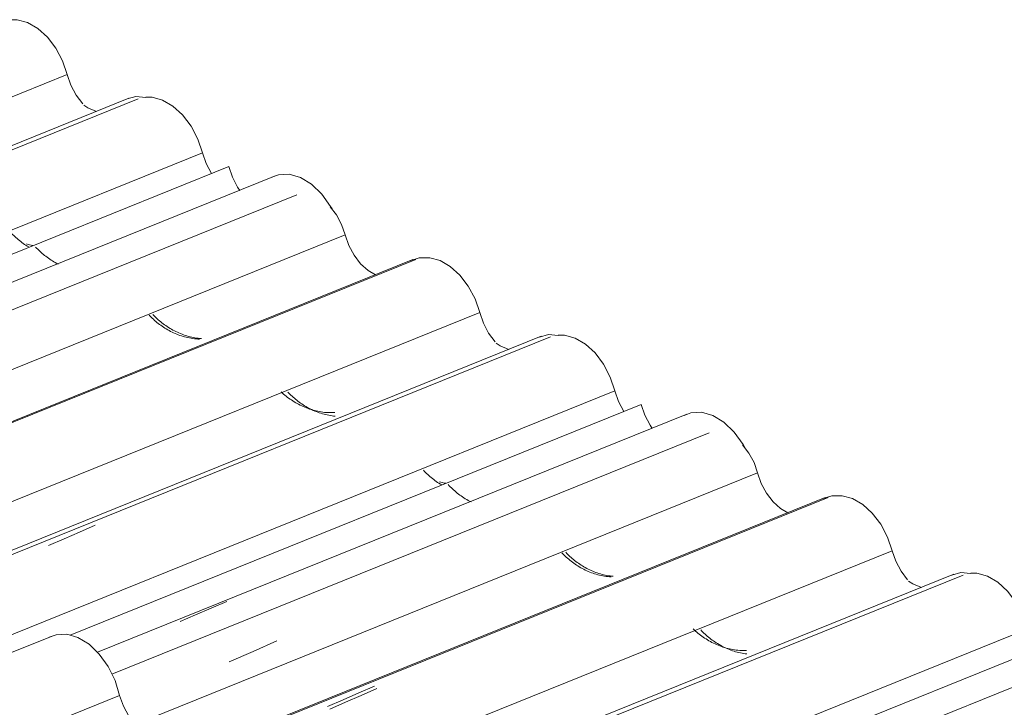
# Model space of a CAD drawing. Header units: metres. Extents: x -16.8 to 29.9, y -11.9 to 37.1.
# Tile 199 of 202: x -4.5 to -3.6, y 26.4 to 27.1. Entities that reach past the tile are written whole.
import ezdxf

# ---------------------------------------------------------------- set-up
doc = ezdxf.new("R2010")
doc.units = ezdxf.units.M
doc.layers.add('A-GLAZ-CWMG', color=7, linetype='Continuous', lineweight=5)

# ---------------------------------------------------------------- blocks, each defined once
blk = doc.blocks.new('Rectangular Mullion - Telha Fibrocimento - Ondulada-V154-EXPLODE')
at = {"layer": 'A-GLAZ-CWMG'}
blk.add_line((-3.53239, 26.49071), (-4.41691, 26.13323), dxfattribs=at)
blk = doc.blocks.new('Rectangular Mullion - Telha Fibrocimento - Ondulada-1910065-EXPLODE')
blk.add_blockref('Rectangular Mullion - Telha Fibrocimento - Ondulada-V154-EXPLODE', (0, 0))
blk = doc.blocks.new('FP_181-EXPLODE')
at = {"layer": 'A-GLAZ-CWMG'}
blk.add_line((-3.4885, 26.48161), (-4.41691, 26.10639), dxfattribs=at)
at = {"layer": 'A-GLAZ-CWMG', "color": 9, "true_color": 0xc0c0c0}
for p, q in [((-3.94461, 26.29473), (-3.92967, 26.30115)), ((-3.9745, 26.28185), (-3.95956, 26.2883)), ((-3.95956, 26.2883), (-3.94461, 26.29473))]:
    blk.add_line(p, q, dxfattribs=at)
blk = doc.blocks.new('FP_183-EXPLODE')
at = {"layer": 'A-GLAZ-CWMG'}
blk.add_line((-3.61954, 26.55573), (-4.19557, 26.32293), dxfattribs=at)
at = {"layer": 'A-GLAZ-CWMG', "color": 9, "true_color": 0xc0c0c0}
for p, q in [((-4.07118, 26.36784), (-4.05619, 26.37434)), ((-4.08616, 26.36132), (-4.07118, 26.36784)), ((-4.10114, 26.3548), (-4.08616, 26.36132))]:
    blk.add_line(p, q, dxfattribs=at)
blk = doc.blocks.new('FP_184-EXPLODE')
at = {"layer": 'A-GLAZ-CWMG', "color": 9, "true_color": 0xc0c0c0}
for p, q in [((-3.87068, 26.50189), (-3.87165, 26.5029)), ((-3.86969, 26.50089), (-3.87068, 26.50189)), ((-3.86866, 26.49989), (-3.86969, 26.50089)), ((-3.86761, 26.4989), (-3.86866, 26.49989)), ((-3.86652, 26.49791), (-3.86761, 26.4989)), ((-3.8654, 26.49694), (-3.86652, 26.49791)), ((-3.86426, 26.49598), (-3.8654, 26.49694)), ((-3.86309, 26.49503), (-3.86426, 26.49598)), ((-3.86189, 26.4941), (-3.86309, 26.49503)), ((-3.86066, 26.49319), (-3.86189, 26.4941)), ((-3.85941, 26.49229), (-3.86066, 26.49319)), ((-3.85813, 26.49142), (-3.85941, 26.49229)), ((-3.85683, 26.49056), (-3.85813, 26.49142)), ((-3.85551, 26.48973), (-3.85683, 26.49056)), ((-3.85416, 26.48892), (-3.85551, 26.48973)), ((-3.8528, 26.48814), (-3.85416, 26.48892)), ((-3.85141, 26.48738), (-3.8528, 26.48814)), ((-3.85, 26.48666), (-3.85141, 26.48738)), ((-3.84857, 26.48596), (-3.85, 26.48666)), ((-3.84713, 26.48529), (-3.84857, 26.48596)), ((-3.84567, 26.48466), (-3.84713, 26.48529)), ((-3.8442, 26.48405), (-3.84567, 26.48466)), ((-3.84271, 26.48349), (-3.8442, 26.48405)), ((-3.8412, 26.48295), (-3.84271, 26.48349)), ((-3.83969, 26.48246), (-3.8412, 26.48295)), ((-3.83817, 26.482), (-3.83969, 26.48246)), ((-3.83663, 26.48158), (-3.83817, 26.482)), ((-3.83509, 26.48119), (-3.83663, 26.48158)), ((-3.83354, 26.48085), (-3.83509, 26.48119)), ((-3.83198, 26.48055), (-3.83354, 26.48085)), ((-3.83042, 26.48029), (-3.83198, 26.48055)), ((-3.82886, 26.48007), (-3.83042, 26.48029)), ((-3.82729, 26.47989), (-3.82886, 26.48007))]:
    blk.add_line(p, q, dxfattribs=at)
blk = doc.blocks.new('FP_185-EXPLODE')
at = {"layer": 'A-GLAZ-CWMG'}
blk.add_line((-3.74908, 26.63028), (-4.32008, 26.39952), dxfattribs=at)
at = {"layer": 'A-GLAZ-CWMG', "color": 9, "true_color": 0xc0c0c0}
for p, q in [((-4.20039, 26.44229), (-4.1854, 26.4488)), ((-4.21538, 26.43577), (-4.20039, 26.44229)), ((-4.23037, 26.42924), (-4.21538, 26.43577))]:
    blk.add_line(p, q, dxfattribs=at)
blk = doc.blocks.new('FP_186-EXPLODE')
at = {"layer": 'A-GLAZ-CWMG', "color": 9, "true_color": 0xc0c0c0}
for p, q in [((-4.00052, 26.57656), (-4.00148, 26.57756)), ((-3.99952, 26.57556), (-4.00052, 26.57656)), ((-3.9985, 26.57457), (-3.99952, 26.57556)), ((-3.99744, 26.57358), (-3.9985, 26.57457)), ((-3.99636, 26.5726), (-3.99744, 26.57358)), ((-3.99524, 26.57164), (-3.99636, 26.5726)), ((-3.9941, 26.57068), (-3.99524, 26.57164)), ((-3.99293, 26.56974), (-3.9941, 26.57068)), ((-3.99174, 26.56882), (-3.99293, 26.56974)), ((-3.99052, 26.56791), (-3.99174, 26.56882)), ((-3.98927, 26.56702), (-3.99052, 26.56791)), ((-3.988, 26.56615), (-3.98927, 26.56702)), ((-3.9867, 26.5653), (-3.988, 26.56615)), ((-3.98538, 26.56447), (-3.9867, 26.5653)), ((-3.98404, 26.56367), (-3.98538, 26.56447)), ((-3.98268, 26.56289), (-3.98404, 26.56367)), ((-3.9813, 26.56214), (-3.98268, 26.56289)), ((-3.9799, 26.56142), (-3.9813, 26.56214)), ((-3.97848, 26.56073), (-3.9799, 26.56142)), ((-3.97705, 26.56006), (-3.97848, 26.56073)), ((-3.9756, 26.55943), (-3.97705, 26.56006)), ((-3.97413, 26.55883), (-3.9756, 26.55943)), ((-3.97265, 26.55826), (-3.97413, 26.55883)), ((-3.97116, 26.55773), (-3.97265, 26.55826)), ((-3.96965, 26.55724), (-3.97116, 26.55773)), ((-3.96814, 26.55678), (-3.96965, 26.55724)), ((-3.96661, 26.55635), (-3.96814, 26.55678)), ((-3.96508, 26.55597), (-3.96661, 26.55635)), ((-3.96354, 26.55563), (-3.96508, 26.55597)), ((-3.96199, 26.55532), (-3.96354, 26.55563)), ((-3.96044, 26.55506), (-3.96199, 26.55532)), ((-3.95889, 26.55483), (-3.96044, 26.55506)), ((-3.95733, 26.55465), (-3.95889, 26.55483)), ((-3.95577, 26.55451), (-3.95733, 26.55465))]:
    blk.add_line(p, q, dxfattribs=at)
blk = doc.blocks.new('FP_187-EXPLODE')
at = {"layer": 'A-GLAZ-CWMG'}
blk.add_line((-3.86346, 26.69241), (-4.43772, 26.46032), dxfattribs=at)
at = {"layer": 'A-GLAZ-CWMG', "color": 9, "true_color": 0xc0c0c0}
for p, q in [((-4.30212, 26.48224), (-4.2791, 26.49233)), ((-4.32515, 26.47214), (-4.30212, 26.48224))]:
    blk.add_line(p, q, dxfattribs=at)
blk = doc.blocks.new('FP_188-EXPLODE')
at = {"layer": 'A-GLAZ-CWMG', "color": 9, "true_color": 0xc0c0c0}
for p, q in [((-4.11346, 26.64161), (-4.11443, 26.64264)), ((-4.11245, 26.64058), (-4.11346, 26.64161)), ((-4.11142, 26.63956), (-4.11245, 26.64058)), ((-4.11035, 26.63854), (-4.11142, 26.63956)), ((-4.10926, 26.63753), (-4.11035, 26.63854)), ((-4.10813, 26.63654), (-4.10926, 26.63753)), ((-4.10697, 26.63555), (-4.10813, 26.63654)), ((-4.10579, 26.63458), (-4.10697, 26.63555)), ((-4.10457, 26.63363), (-4.10579, 26.63458)), ((-4.10333, 26.63269), (-4.10457, 26.63363)), ((-4.10206, 26.63177), (-4.10333, 26.63269)), ((-4.10077, 26.63087), (-4.10206, 26.63177)), ((-4.09945, 26.62999), (-4.10077, 26.63087)), ((-4.09811, 26.62914), (-4.09945, 26.62999)), ((-4.09674, 26.62831), (-4.09811, 26.62914)), ((-4.09535, 26.6275), (-4.09674, 26.62831)), ((-4.09394, 26.62673), (-4.09535, 26.6275)), ((-4.09251, 26.62598), (-4.09394, 26.62673))]:
    blk.add_line(p, q, dxfattribs=at)
blk = doc.blocks.new('Rectangular Mullion - Telha Fibrocimento - Ondulada-V173-EXPLODE')
at = {"layer": 'A-GLAZ-CWMG'}
for p, q in [((-3.92887, 26.71962), (-4.47779, 26.49778)), ((-3.81701, 26.65393), (-4.41532, 26.41212)), ((-3.68768, 26.57913), (-4.28405, 26.33811)), ((-3.55768, 26.50384), (-4.15902, 26.26081))]:
    blk.add_line(p, q, dxfattribs=at)
for points in [[(-3.92887, 26.71962, 0), (-3.92544, 26.70931, 0), (-3.92046, 26.6997, 0), (-3.91837, 26.69657, 0)], [(-3.83148, 26.68104, 0), (-3.82537, 26.67306, 0), (-3.82045, 26.66385, 0), (-3.81701, 26.65393, 0)], [(-3.81701, 26.65393, 0), (-3.81349, 26.64376, 0), (-3.80845, 26.63431, 0), (-3.80218, 26.62613, 0), (-3.79503, 26.61965, 0), (-3.78791, 26.61547, 0)], [(-3.74277, 26.63193, 0), (-3.73578, 26.63197, 0), (-3.72585, 26.62928, 0), (-3.71599, 26.62357, 0), (-3.70676, 26.61517, 0), (-3.69867, 26.60454, 0), (-3.69219, 26.5923, 0), (-3.68768, 26.57913, 0)], [(-3.68768, 26.57913, 0), (-3.68418, 26.56891, 0), (-3.67915, 26.5594, 0), (-3.67286, 26.55116, 0)], [(-3.61217, 26.5575, 0), (-3.60614, 26.55742, 0), (-3.59611, 26.55468, 0), (-3.58614, 26.54888, 0), (-3.57682, 26.54035, 0), (-3.56868, 26.52957, 0), (-3.56218, 26.51717, 0), (-3.55768, 26.50384, 0)]]:
    blk.add_polyline3d(points, dxfattribs=at)
for name in ['FP_187-EXPLODE', 'FP_188-EXPLODE', 'FP_185-EXPLODE', 'FP_186-EXPLODE', 'FP_183-EXPLODE', 'FP_184-EXPLODE', 'FP_181-EXPLODE']:
    blk.add_blockref(name, (0, 0), dxfattribs=at)
blk = doc.blocks.new('Rectangular Mullion - Telha Fibrocimento - Ondulada-1910066-EXPLODE')
blk.add_blockref('Rectangular Mullion - Telha Fibrocimento - Ondulada-V173-EXPLODE', (0, 0))
blk = doc.blocks.new('FP_197-EXPLODE')
at = {"layer": 'A-GLAZ-CWMG'}
blk.add_line((-3.62848, 26.55651), (-4.19835, 26.3262), dxfattribs=at)
blk = doc.blocks.new('FP_198-EXPLODE')
at = {"layer": 'A-GLAZ-CWMG', "color": 9, "true_color": 0xc0c0c0}
for p, q in [((-3.87785, 26.50285), (-3.87896, 26.50388)), ((-3.87671, 26.50183), (-3.87785, 26.50285)), ((-3.87555, 26.50082), (-3.87671, 26.50183)), ((-3.87435, 26.49983), (-3.87555, 26.50082)), ((-3.87312, 26.49885), (-3.87435, 26.49983)), ((-3.87187, 26.49789), (-3.87312, 26.49885)), ((-3.87058, 26.49695), (-3.87187, 26.49789)), ((-3.86928, 26.49602), (-3.87058, 26.49695)), ((-3.86794, 26.49512), (-3.86928, 26.49602)), ((-3.86659, 26.49424), (-3.86794, 26.49512)), ((-3.86521, 26.49339), (-3.86659, 26.49424)), ((-3.8638, 26.49256), (-3.86521, 26.49339)), ((-3.86238, 26.49176), (-3.8638, 26.49256)), ((-3.86093, 26.49099), (-3.86238, 26.49176)), ((-3.85947, 26.49024), (-3.86093, 26.49099)), ((-3.85798, 26.48953), (-3.85947, 26.49024)), ((-3.85648, 26.48885), (-3.85798, 26.48953)), ((-3.85497, 26.4882), (-3.85648, 26.48885)), ((-3.85343, 26.48759), (-3.85497, 26.4882)), ((-3.85189, 26.48702), (-3.85343, 26.48759)), ((-3.85033, 26.48648), (-3.85189, 26.48702)), ((-3.84876, 26.48597), (-3.85033, 26.48648)), ((-3.84717, 26.48551), (-3.84876, 26.48597)), ((-3.84558, 26.48509), (-3.84717, 26.48551)), ((-3.84398, 26.48471), (-3.84558, 26.48509)), ((-3.84238, 26.48437), (-3.84398, 26.48471)), ((-3.84077, 26.48407), (-3.84238, 26.48437)), ((-3.83915, 26.48381), (-3.84077, 26.48407)), ((-3.83753, 26.4836), (-3.83915, 26.48381)), ((-3.83591, 26.48343), (-3.83753, 26.4836)), ((-3.83429, 26.48331), (-3.83591, 26.48343)), ((-3.83267, 26.48323), (-3.83429, 26.48331)), ((-3.83105, 26.4832), (-3.83267, 26.48323)), ((-3.82943, 26.48322), (-3.83105, 26.4832)), ((-3.82782, 26.48328), (-3.82943, 26.48322))]:
    blk.add_line(p, q, dxfattribs=at)
blk = doc.blocks.new('FP_199-EXPLODE')
at = {"layer": 'A-GLAZ-CWMG'}
blk.add_line((-3.75213, 26.63021), (-4.32082, 26.40038), dxfattribs=at)
at = {"layer": 'A-GLAZ-CWMG', "color": 9, "true_color": 0xc0c0c0}
for p, q in [((-4.21317, 26.43339), (-4.19812, 26.44)), ((-4.19812, 26.44), (-4.18307, 26.44659)), ((-4.22822, 26.42678), (-4.21317, 26.43339))]:
    blk.add_line(p, q, dxfattribs=at)
blk = doc.blocks.new('FP_200-EXPLODE')
at = {"layer": 'A-GLAZ-CWMG', "color": 9, "true_color": 0xc0c0c0}
for p, q in [((-4.00413, 26.57592), (-4.00513, 26.57695)), ((-4.00309, 26.5749), (-4.00413, 26.57592)), ((-4.00203, 26.57388), (-4.00309, 26.5749)), ((-4.00094, 26.57287), (-4.00203, 26.57388)), ((-3.99981, 26.57187), (-4.00094, 26.57287)), ((-3.99866, 26.57088), (-3.99981, 26.57187)), ((-3.99748, 26.56991), (-3.99866, 26.57088)), ((-3.99626, 26.56895), (-3.99748, 26.56991)), ((-3.99502, 26.568), (-3.99626, 26.56895)), ((-3.99376, 26.56708), (-3.99502, 26.568)), ((-3.99247, 26.56618), (-3.99376, 26.56708)), ((-3.99115, 26.56529), (-3.99247, 26.56618)), ((-3.98981, 26.56443), (-3.99115, 26.56529)), ((-3.98844, 26.5636), (-3.98981, 26.56443)), ((-3.98705, 26.56279), (-3.98844, 26.5636)), ((-3.98565, 26.56201), (-3.98705, 26.56279)), ((-3.98422, 26.56125), (-3.98565, 26.56201)), ((-3.98277, 26.56053), (-3.98422, 26.56125)), ((-3.9813, 26.55984), (-3.98277, 26.56053)), ((-3.97982, 26.55918), (-3.9813, 26.55984)), ((-3.97832, 26.55855), (-3.97982, 26.55918)), ((-3.9768, 26.55796), (-3.97832, 26.55855)), ((-3.97527, 26.5574), (-3.9768, 26.55796)), ((-3.97373, 26.55689), (-3.97527, 26.5574)), ((-3.97218, 26.5564), (-3.97373, 26.55689)), ((-3.97062, 26.55596), (-3.97218, 26.5564)), ((-3.96905, 26.55556), (-3.97062, 26.55596)), ((-3.96747, 26.5552), (-3.96905, 26.55556)), ((-3.96588, 26.55488), (-3.96747, 26.5552)), ((-3.96429, 26.5546), (-3.96588, 26.55488)), ((-3.96269, 26.55437), (-3.96429, 26.5546)), ((-3.9611, 26.55418), (-3.96269, 26.55437)), ((-3.9595, 26.55403), (-3.9611, 26.55418)), ((-3.9579, 26.55393), (-3.9595, 26.55403))]:
    blk.add_line(p, q, dxfattribs=at)
blk = doc.blocks.new('FP_201-EXPLODE')
at = {"layer": 'A-GLAZ-CWMG'}
blk.add_line((-3.88499, 26.71052), (-4.45171, 26.48148), dxfattribs=at)
at = {"layer": 'A-GLAZ-CWMG', "color": 9, "true_color": 0xc0c0c0}
for p, q in [((-4.35729, 26.51743), (-4.34235, 26.52384)), ((-4.34235, 26.52384), (-4.3274, 26.53023)), ((-4.37224, 26.511), (-4.35729, 26.51743))]:
    blk.add_line(p, q, dxfattribs=at)
blk = doc.blocks.new('FP_202-EXPLODE')
at = {"layer": 'A-GLAZ-CWMG', "color": 9, "true_color": 0xc0c0c0}
for p, q in [((-4.1373, 26.65541), (-4.13827, 26.65643)), ((-4.1363, 26.6544), (-4.1373, 26.65541)), ((-4.13527, 26.65339), (-4.1363, 26.6544)), ((-4.13421, 26.65239), (-4.13527, 26.65339)), ((-4.13312, 26.6514), (-4.13421, 26.65239)), ((-4.132, 26.65043), (-4.13312, 26.6514)), ((-4.13085, 26.64946), (-4.132, 26.65043)), ((-4.12967, 26.64851), (-4.13085, 26.64946)), ((-4.12846, 26.64757), (-4.12967, 26.64851)), ((-4.12723, 26.64665), (-4.12846, 26.64757)), ((-4.12597, 26.64575), (-4.12723, 26.64665)), ((-4.12469, 26.64486), (-4.12597, 26.64575)), ((-4.12338, 26.644), (-4.12469, 26.64486)), ((-4.12204, 26.64317), (-4.12338, 26.644)), ((-4.12069, 26.64236), (-4.12204, 26.64317))]:
    blk.add_line(p, q, dxfattribs=at)
blk = doc.blocks.new('FP_203-EXPLODE')
at = {"layer": 'A-GLAZ-CWMG'}
blk.add_line((-4.01603, 26.78464), (-4.58187, 26.55596), dxfattribs=at)
at = {"layer": 'A-GLAZ-CWMG', "color": 9, "true_color": 0xc0c0c0}
for p, q in [((-4.46884, 26.5971), (-4.45385, 26.60358)), ((-4.49881, 26.5841), (-4.48383, 26.5906)), ((-4.48383, 26.5906), (-4.46884, 26.5971))]:
    blk.add_line(p, q, dxfattribs=at)
blk = doc.blocks.new('FP_204-EXPLODE')
at = {"layer": 'A-GLAZ-CWMG', "color": 9, "true_color": 0xc0c0c0}
for p, q in [((-4.26764, 26.73062), (-4.2686, 26.73163)), ((-4.26666, 26.72962), (-4.26764, 26.73062)), ((-4.26564, 26.72863), (-4.26666, 26.72962)), ((-4.26459, 26.72765), (-4.26564, 26.72863)), ((-4.26351, 26.72667), (-4.26459, 26.72765)), ((-4.26241, 26.7257), (-4.26351, 26.72667)), ((-4.26127, 26.72475), (-4.26241, 26.7257)), ((-4.26011, 26.72381), (-4.26127, 26.72475)), ((-4.25892, 26.72288), (-4.26011, 26.72381)), ((-4.25771, 26.72198), (-4.25892, 26.72288)), ((-4.25647, 26.72108), (-4.25771, 26.72198)), ((-4.2552, 26.72021), (-4.25647, 26.72108)), ((-4.25391, 26.71936), (-4.2552, 26.72021)), ((-4.2526, 26.71854), (-4.25391, 26.71936)), ((-4.25127, 26.71773), (-4.2526, 26.71854)), ((-4.24991, 26.71695), (-4.25127, 26.71773)), ((-4.24854, 26.7162), (-4.24991, 26.71695)), ((-4.24714, 26.71547), (-4.24854, 26.7162)), ((-4.24573, 26.71478), (-4.24714, 26.71547)), ((-4.2443, 26.71411), (-4.24573, 26.71478)), ((-4.24285, 26.71347), (-4.2443, 26.71411)), ((-4.24139, 26.71287), (-4.24285, 26.71347)), ((-4.23991, 26.7123), (-4.24139, 26.71287)), ((-4.23842, 26.71177), (-4.23991, 26.7123)), ((-4.23692, 26.71127), (-4.23842, 26.71177)), ((-4.23541, 26.7108), (-4.23692, 26.71127)), ((-4.23389, 26.71038), (-4.23541, 26.7108)), ((-4.23236, 26.70999), (-4.23389, 26.71038)), ((-4.23082, 26.70964), (-4.23236, 26.70999)), ((-4.22928, 26.70933), (-4.23082, 26.70964)), ((-4.22773, 26.70906), (-4.22928, 26.70933)), ((-4.22618, 26.70884), (-4.22773, 26.70906)), ((-4.22463, 26.70865), (-4.22618, 26.70884)), ((-4.22307, 26.70851), (-4.22463, 26.70865))]:
    blk.add_line(p, q, dxfattribs=at)
blk = doc.blocks.new('FP_205-EXPLODE')
at = {"layer": 'A-GLAZ-CWMG'}
blk.add_line((-4.14557, 26.8592), (-4.71306, 26.62985), dxfattribs=at)
at = {"layer": 'A-GLAZ-CWMG', "color": 9, "true_color": 0xc0c0c0}
for p, q in [((-4.59801, 26.67155), (-4.58301, 26.67804)), ((-4.62799, 26.65854), (-4.613, 26.66505)), ((-4.613, 26.66505), (-4.59801, 26.67155))]:
    blk.add_line(p, q, dxfattribs=at)
blk = doc.blocks.new('FP_206-EXPLODE')
at = {"layer": 'A-GLAZ-CWMG', "color": 9, "true_color": 0xc0c0c0}
for p, q in [((-4.39744, 26.80526), (-4.39842, 26.80629)), ((-4.39642, 26.80424), (-4.39744, 26.80526)), ((-4.39537, 26.80323), (-4.39642, 26.80424)), ((-4.39429, 26.80222), (-4.39537, 26.80323)), ((-4.39318, 26.80122), (-4.39429, 26.80222)), ((-4.39204, 26.80024), (-4.39318, 26.80122)), ((-4.39087, 26.79926), (-4.39204, 26.80024)), ((-4.38967, 26.79831), (-4.39087, 26.79926)), ((-4.38844, 26.79736), (-4.38967, 26.79831)), ((-4.38719, 26.79644), (-4.38844, 26.79736)), ((-4.38591, 26.79554), (-4.38719, 26.79644)), ((-4.3846, 26.79465), (-4.38591, 26.79554)), ((-4.38328, 26.79379), (-4.3846, 26.79465)), ((-4.38192, 26.79295), (-4.38328, 26.79379)), ((-4.38055, 26.79214), (-4.38192, 26.79295)), ((-4.37915, 26.79136), (-4.38055, 26.79214)), ((-4.37773, 26.7906), (-4.37915, 26.79136)), ((-4.37629, 26.78987), (-4.37773, 26.7906)), ((-4.37484, 26.78918), (-4.37629, 26.78987)), ((-4.37337, 26.78851), (-4.37484, 26.78918)), ((-4.37188, 26.78788), (-4.37337, 26.78851)), ((-4.37037, 26.78728), (-4.37188, 26.78788)), ((-4.36885, 26.78672), (-4.37037, 26.78728)), ((-4.36732, 26.7862), (-4.36885, 26.78672)), ((-4.36578, 26.78571), (-4.36732, 26.7862)), ((-4.36422, 26.78526), (-4.36578, 26.78571)), ((-4.36266, 26.78485), (-4.36422, 26.78526)), ((-4.36109, 26.78448), (-4.36266, 26.78485)), ((-4.35951, 26.78416), (-4.36109, 26.78448)), ((-4.35793, 26.78387), (-4.35951, 26.78416)), ((-4.35634, 26.78363), (-4.35793, 26.78387)), ((-4.35475, 26.78343), (-4.35634, 26.78363)), ((-4.35316, 26.78328), (-4.35475, 26.78343)), ((-4.35157, 26.78317), (-4.35316, 26.78328))]:
    blk.add_line(p, q, dxfattribs=at)
blk = doc.blocks.new('FP_207-EXPLODE')
at = {"layer": 'A-GLAZ-CWMG'}
blk.add_line((-4.25994, 26.92132), (-4.82812, 26.69169), dxfattribs=at)
at = {"layer": 'A-GLAZ-CWMG', "color": 9, "true_color": 0xc0c0c0}
for p, q in [((-4.69927, 26.71213), (-4.67625, 26.72221)), ((-4.72229, 26.70204), (-4.69927, 26.71213))]:
    blk.add_line(p, q, dxfattribs=at)
blk = doc.blocks.new('FP_208-EXPLODE')
at = {"layer": 'A-GLAZ-CWMG', "color": 9, "true_color": 0xc0c0c0}
for p, q in [((-4.51013, 26.87007), (-4.5111, 26.87109)), ((-4.50914, 26.86906), (-4.51013, 26.87007)), ((-4.50811, 26.86806), (-4.50914, 26.86906)), ((-4.50706, 26.86706), (-4.50811, 26.86806)), ((-4.50597, 26.86607), (-4.50706, 26.86706)), ((-4.50486, 26.86509), (-4.50597, 26.86607)), ((-4.50371, 26.86413), (-4.50486, 26.86509)), ((-4.50254, 26.86317), (-4.50371, 26.86413)), ((-4.50134, 26.86223), (-4.50254, 26.86317)), ((-4.50012, 26.86131), (-4.50134, 26.86223)), ((-4.49887, 26.86041), (-4.50012, 26.86131)), ((-4.49759, 26.85953), (-4.49887, 26.86041)), ((-4.49629, 26.85866), (-4.49759, 26.85953)), ((-4.49497, 26.85782), (-4.49629, 26.85866)), ((-4.49362, 26.85701), (-4.49497, 26.85782)), ((-4.49226, 26.85622), (-4.49362, 26.85701)), ((-4.49087, 26.85545), (-4.49226, 26.85622)), ((-4.48946, 26.85472), (-4.49087, 26.85545))]:
    blk.add_line(p, q, dxfattribs=at)
blk = doc.blocks.new('Rectangular Mullion - Telha Fibrocimento - Ondulada-V192-EXPLODE')
at = {"layer": 'A-GLAZ-CWMG'}
for p, q in [((-4.32536, 26.94853), (-4.92166, 26.70754)), ((-4.2135, 26.88284), (-4.80751, 26.64277)), ((-4.08417, 26.80804), (-4.67737, 26.5683)), ((-3.95417, 26.73275), (-4.55023, 26.49185))]:
    blk.add_line(p, q, dxfattribs=at)
for points in [[(-4.32536, 26.94853, 0), (-4.32193, 26.93822, 0), (-4.31694, 26.92861, 0), (-4.31486, 26.92548, 0)], [(-4.22796, 26.90996, 0), (-4.22185, 26.90197, 0), (-4.21694, 26.89276, 0), (-4.2135, 26.88284, 0)], [(-4.2135, 26.88284, 0), (-4.20997, 26.87267, 0), (-4.20493, 26.86322, 0), (-4.19866, 26.85504, 0), (-4.19152, 26.84856, 0), (-4.1844, 26.84438, 0)], [(-4.13926, 26.86084, 0), (-4.13227, 26.86088, 0), (-4.12234, 26.85819, 0), (-4.11248, 26.85248, 0), (-4.10324, 26.84408, 0), (-4.09516, 26.83345, 0), (-4.08868, 26.82121, 0), (-4.08417, 26.80804, 0)], [(-4.08417, 26.80804, 0), (-4.08067, 26.79782, 0), (-4.07563, 26.78831, 0), (-4.06935, 26.78008, 0)], [(-4.00866, 26.78641, 0), (-4.00263, 26.78633, 0), (-3.99259, 26.78359, 0), (-3.98263, 26.77779, 0), (-3.97331, 26.76926, 0), (-3.96516, 26.75848, 0), (-3.95866, 26.74608, 0), (-3.95417, 26.73275, 0)], [(-3.95417, 26.73275, 0), (-3.95067, 26.72247, 0), (-3.94563, 26.71292, 0)], [(-3.88757, 26.7093, 0), (-3.88108, 26.71175, 0), (-3.87084, 26.71224, 0), (-3.86007, 26.70916, 0), (-3.84941, 26.70269, 0), (-3.83953, 26.69324, 0), (-3.83103, 26.68138, 0), (-3.82963, 26.67895, 0)], [(-3.75495, 26.62885, 0), (-3.74581, 26.63183, 0), (-3.74277, 26.63201, 0)], [(-3.63023, 26.55571, 0), (-3.62172, 26.55811, 0), (-3.61236, 26.55725, 0)], [(-3.67186, 26.54989, 0), (-3.66791, 26.54729, 0), (-3.65958, 26.54382, 0)]]:
    blk.add_polyline3d(points, dxfattribs=at)
for name in ['FP_207-EXPLODE', 'FP_208-EXPLODE', 'FP_205-EXPLODE', 'FP_206-EXPLODE', 'FP_203-EXPLODE', 'FP_204-EXPLODE', 'FP_201-EXPLODE', 'FP_202-EXPLODE', 'FP_199-EXPLODE', 'FP_200-EXPLODE', 'FP_197-EXPLODE', 'FP_198-EXPLODE']:
    blk.add_blockref(name, (0, 0), dxfattribs=at)
blk = doc.blocks.new('Rectangular Mullion - Telha Fibrocimento - Ondulada-1910067-EXPLODE')
blk.add_blockref('Rectangular Mullion - Telha Fibrocimento - Ondulada-V192-EXPLODE', (0, 0))
blk = doc.blocks.new('FP_216-EXPLODE')
at = {"layer": 'A-GLAZ-CWMG', "color": 9, "true_color": 0xc0c0c0}
for p, q in [((-4.12148, 26.64496), (-4.12301, 26.64538)), ((-4.11994, 26.64457), (-4.12148, 26.64496)), ((-4.11839, 26.64422), (-4.11994, 26.64457)), ((-4.11684, 26.64392), (-4.11839, 26.64422))]:
    blk.add_line(p, q, dxfattribs=at)
blk = doc.blocks.new('FP_217-EXPLODE')
at = {"layer": 'A-GLAZ-CWMG'}
blk.add_line((-4.02497, 26.78542), (-4.5866, 26.55844), dxfattribs=at)
blk = doc.blocks.new('FP_218-EXPLODE')
at = {"layer": 'A-GLAZ-CWMG', "color": 9, "true_color": 0xc0c0c0}
for p, q in [((-4.27397, 26.7308), (-4.2751, 26.73182)), ((-4.27281, 26.72979), (-4.27397, 26.7308)), ((-4.27162, 26.72879), (-4.27281, 26.72979)), ((-4.2704, 26.72781), (-4.27162, 26.72879)), ((-4.26915, 26.72684), (-4.2704, 26.72781)), ((-4.26787, 26.7259), (-4.26915, 26.72684)), ((-4.26657, 26.72497), (-4.26787, 26.7259)), ((-4.26525, 26.72406), (-4.26657, 26.72497)), ((-4.26389, 26.72318), (-4.26525, 26.72406)), ((-4.26252, 26.72232), (-4.26389, 26.72318)), ((-4.26112, 26.72148), (-4.26252, 26.72232)), ((-4.2597, 26.72067), (-4.26112, 26.72148)), ((-4.25826, 26.71989), (-4.2597, 26.72067)), ((-4.2568, 26.71914), (-4.25826, 26.71989)), ((-4.25532, 26.71842), (-4.2568, 26.71914)), ((-4.25383, 26.71773), (-4.25532, 26.71842)), ((-4.25231, 26.71708), (-4.25383, 26.71773)), ((-4.25078, 26.71646), (-4.25231, 26.71708)), ((-4.24924, 26.71587), (-4.25078, 26.71646)), ((-4.24768, 26.71532), (-4.24924, 26.71587)), ((-4.24612, 26.71481), (-4.24768, 26.71532)), ((-4.24454, 26.71434), (-4.24612, 26.71481)), ((-4.24295, 26.71391), (-4.24454, 26.71434)), ((-4.24135, 26.71352), (-4.24295, 26.71391)), ((-4.23975, 26.71316), (-4.24135, 26.71352)), ((-4.23814, 26.71286), (-4.23975, 26.71316)), ((-4.23652, 26.71259), (-4.23814, 26.71286)), ((-4.2349, 26.71237), (-4.23652, 26.71259)), ((-4.23328, 26.71219), (-4.2349, 26.71237)), ((-4.23166, 26.71205), (-4.23328, 26.71219)), ((-4.23004, 26.71197), (-4.23166, 26.71205)), ((-4.22842, 26.71192), (-4.23004, 26.71197)), ((-4.22519, 26.71197), (-4.2268, 26.71192)), ((-4.22358, 26.71207), (-4.22519, 26.71197)), ((-4.2268, 26.71192), (-4.22842, 26.71192))]:
    blk.add_line(p, q, dxfattribs=at)
blk = doc.blocks.new('FP_219-EXPLODE')
at = {"layer": 'A-GLAZ-CWMG'}
blk.add_line((-4.14861, 26.85913), (-4.71377, 26.63072), dxfattribs=at)
at = {"layer": 'A-GLAZ-CWMG', "color": 9, "true_color": 0xc0c0c0}
for p, q in [((-4.59569, 26.66944), (-4.58065, 26.67601)), ((-4.61074, 26.66285), (-4.59569, 26.66944)), ((-4.62579, 26.65626), (-4.61074, 26.66285))]:
    blk.add_line(p, q, dxfattribs=at)
blk = doc.blocks.new('FP_220-EXPLODE')
at = {"layer": 'A-GLAZ-CWMG', "color": 9, "true_color": 0xc0c0c0}
for p, q in [((-4.40108, 26.80466), (-4.40207, 26.80568)), ((-4.40005, 26.80364), (-4.40108, 26.80466)), ((-4.399, 26.80263), (-4.40005, 26.80364)), ((-4.39792, 26.80163), (-4.399, 26.80263)), ((-4.3968, 26.80063), (-4.39792, 26.80163)), ((-4.39566, 26.79965), (-4.3968, 26.80063)), ((-4.39449, 26.79869), (-4.39566, 26.79965)), ((-4.39329, 26.79773), (-4.39449, 26.79869)), ((-4.39206, 26.7968), (-4.39329, 26.79773)), ((-4.3908, 26.79588), (-4.39206, 26.7968)), ((-4.38952, 26.79498), (-4.3908, 26.79588)), ((-4.38822, 26.7941), (-4.38952, 26.79498)), ((-4.38689, 26.79325), (-4.38822, 26.7941)), ((-4.38554, 26.79242), (-4.38689, 26.79325)), ((-4.38417, 26.79161), (-4.38554, 26.79242)), ((-4.38277, 26.79083), (-4.38417, 26.79161)), ((-4.38136, 26.79008), (-4.38277, 26.79083)), ((-4.37992, 26.78936), (-4.38136, 26.79008)), ((-4.37847, 26.78867), (-4.37992, 26.78936)), ((-4.377, 26.78801), (-4.37847, 26.78867)), ((-4.37551, 26.78738), (-4.377, 26.78801)), ((-4.37401, 26.78679), (-4.37551, 26.78738)), ((-4.3725, 26.78623), (-4.37401, 26.78679)), ((-4.37097, 26.78571), (-4.3725, 26.78623)), ((-4.36944, 26.78522), (-4.37097, 26.78571)), ((-4.36789, 26.78478), (-4.36944, 26.78522)), ((-4.36633, 26.78437), (-4.36789, 26.78478)), ((-4.36476, 26.784), (-4.36633, 26.78437)), ((-4.36319, 26.78368), (-4.36476, 26.784)), ((-4.36162, 26.78339), (-4.36319, 26.78368)), ((-4.36003, 26.78315), (-4.36162, 26.78339)), ((-4.35845, 26.78295), (-4.36003, 26.78315)), ((-4.35686, 26.78279), (-4.35845, 26.78295)), ((-4.35528, 26.78268), (-4.35686, 26.78279)), ((-4.35369, 26.78261), (-4.35528, 26.78268))]:
    blk.add_line(p, q, dxfattribs=at)
blk = doc.blocks.new('FP_221-EXPLODE')
at = {"layer": 'A-GLAZ-CWMG'}
blk.add_line((-4.28147, 26.93943), (-4.84529, 26.71156), dxfattribs=at)
at = {"layer": 'A-GLAZ-CWMG', "color": 9, "true_color": 0xc0c0c0}
for p, q in [((-4.75488, 26.7465), (-4.73993, 26.75288)), ((-4.73993, 26.75288), (-4.72498, 26.75925)), ((-4.76983, 26.7401), (-4.75488, 26.7465))]:
    blk.add_line(p, q, dxfattribs=at)
blk = doc.blocks.new('FP_222-EXPLODE')
at = {"layer": 'A-GLAZ-CWMG', "color": 9, "true_color": 0xc0c0c0}
for p, q in [((-4.53423, 26.88415), (-4.53519, 26.88516)), ((-4.53324, 26.88315), (-4.53423, 26.88415)), ((-4.53222, 26.88215), (-4.53324, 26.88315)), ((-4.53117, 26.88116), (-4.53222, 26.88215)), ((-4.53009, 26.88018), (-4.53117, 26.88116)), ((-4.52898, 26.87921), (-4.53009, 26.88018)), ((-4.52785, 26.87825), (-4.52898, 26.87921)), ((-4.52668, 26.87731), (-4.52785, 26.87825)), ((-4.52549, 26.87638), (-4.52668, 26.87731)), ((-4.52427, 26.87546), (-4.52549, 26.87638)), ((-4.52302, 26.87457), (-4.52427, 26.87546)), ((-4.52175, 26.87369), (-4.52302, 26.87457)), ((-4.52045, 26.87284), (-4.52175, 26.87369)), ((-4.51914, 26.872), (-4.52045, 26.87284)), ((-4.5178, 26.8712), (-4.51914, 26.872))]:
    blk.add_line(p, q, dxfattribs=at)
blk = doc.blocks.new('FP_223-EXPLODE')
at = {"layer": 'A-GLAZ-CWMG'}
blk.add_line((-4.41251, 27.01355), (-4.97708, 26.78538), dxfattribs=at)
at = {"layer": 'A-GLAZ-CWMG', "color": 9, "true_color": 0xc0c0c0}
for p, q in [((-4.88136, 26.81981), (-4.86637, 26.82629)), ((-4.86637, 26.82629), (-4.85138, 26.83275)), ((-4.89634, 26.81333), (-4.88136, 26.81981))]:
    blk.add_line(p, q, dxfattribs=at)
blk = doc.blocks.new('Rectangular Mullion - Telha Fibrocimento - Ondulada-V212-EXPLODE')
at = {"layer": 'A-GLAZ-CWMG'}
for p, q in [((-4.48065, 27.03695), (-5.06904, 26.79916)), ((-4.35065, 26.96166), (-4.93286, 26.72637))]:
    blk.add_line(p, q, dxfattribs=at)
for points in [[(-4.53574, 27.08975, 0), (-4.52875, 27.08979, 0), (-4.51882, 27.0871, 0), (-4.50896, 27.08139, 0), (-4.49973, 27.07299, 0), (-4.49164, 27.06236, 0), (-4.48516, 27.05012, 0), (-4.48065, 27.03695, 0)], [(-4.48065, 27.03695, 0), (-4.47715, 27.02673, 0), (-4.47212, 27.01723, 0), (-4.46583, 27.00899, 0)], [(-4.40514, 27.01532, 0), (-4.39911, 27.01524, 0), (-4.38908, 27.01251, 0), (-4.37911, 27.0067, 0), (-4.36979, 26.99817, 0), (-4.36165, 26.98739, 0), (-4.35515, 26.97499, 0), (-4.35065, 26.96166, 0)], [(-4.35065, 26.96166, 0), (-4.34716, 26.95138, 0), (-4.34211, 26.94183, 0)], [(-4.28405, 26.93821, 0), (-4.27756, 26.94066, 0), (-4.26733, 26.94115, 0), (-4.25655, 26.93807, 0), (-4.2459, 26.9316, 0), (-4.23602, 26.92215, 0), (-4.22751, 26.91029, 0), (-4.22612, 26.90786, 0)], [(-4.15144, 26.85777, 0), (-4.14229, 26.86074, 0), (-4.13925, 26.86092, 0)], [(-4.06835, 26.7788, 0), (-4.06439, 26.7762, 0), (-4.05607, 26.77273, 0)], [(-4.02672, 26.78462, 0), (-4.0182, 26.78702, 0), (-4.00884, 26.78616, 0)]]:
    blk.add_polyline3d(points, dxfattribs=at)
for name in ['FP_223-EXPLODE', 'FP_221-EXPLODE', 'FP_222-EXPLODE', 'FP_219-EXPLODE', 'FP_220-EXPLODE', 'FP_217-EXPLODE', 'FP_218-EXPLODE', 'FP_216-EXPLODE']:
    blk.add_blockref(name, (0, 0), dxfattribs=at)
blk = doc.blocks.new('Rectangular Mullion - Telha Fibrocimento - Ondulada-1910068-EXPLODE')
blk.add_blockref('Rectangular Mullion - Telha Fibrocimento - Ondulada-V212-EXPLODE', (0, 0))
blk = doc.blocks.new('FP_232-EXPLODE')
at = {"layer": 'A-GLAZ-CWMG', "color": 9, "true_color": 0xc0c0c0}
for p, q in [((-4.51841, 26.87369), (-4.51994, 26.87412)), ((-4.51687, 26.8733), (-4.51841, 26.87369)), ((-4.51532, 26.87296), (-4.51687, 26.8733)), ((-4.51376, 26.87265), (-4.51532, 26.87296))]:
    blk.add_line(p, q, dxfattribs=at)
blk = doc.blocks.new('FP_233-EXPLODE')
at = {"layer": 'A-GLAZ-CWMG'}
blk.add_line((-4.42145, 27.01433), (-4.98086, 26.78825), dxfattribs=at)
blk = doc.blocks.new('Rectangular Mullion - Telha Fibrocimento - Ondulada-1908999-EXPLODE')
at = {"layer": 'A-GLAZ-CWMG'}
for points in [[(-4.4232, 27.01353, 0), (-4.41469, 27.01593, 0), (-4.40533, 27.01507, 0)], [(-4.46483, 27.00771, 0), (-4.46088, 27.00511, 0), (-4.45255, 27.00164, 0)]]:
    blk.add_polyline3d(points, dxfattribs=at)
for name in ['FP_233-EXPLODE', 'FP_232-EXPLODE']:
    blk.add_blockref(name, (0, 0), dxfattribs=at)
blk = doc.blocks.new('Rectangular Mullion - Telha Fibrocimento - Ondulada-1910069-EXPLODE')
blk.add_blockref('Rectangular Mullion - Telha Fibrocimento - Ondulada-1908999-EXPLODE', (0, 0))
blk = doc.blocks.new('FP_256-EXPLODE')
at = {"layer": 'A-GLAZ-CWMG'}
blk.add_line((-4.49538, 26.49704), (-5.86881, 25.94198), dxfattribs=at)
blk = doc.blocks.new('Rectangular Mullion - Telha Fibrocimento - Ondulada-1909027-EXPLODE')
at = {"layer": 'A-GLAZ-CWMG'}
blk.add_line((-4.4305, 26.43996), (-5.78394, 25.89297), dxfattribs=at)
for points in [[(-4.49796, 26.49583, 0), (-4.49147, 26.49828, 0), (-4.48123, 26.49877, 0), (-4.47046, 26.49568, 0), (-4.4598, 26.48922, 0), (-4.44992, 26.47977, 0), (-4.44142, 26.46791, 0), (-4.43481, 26.45436, 0), (-4.4305, 26.43996, 0)], [(-4.4305, 26.43996, 0), (-4.4268, 26.42957, 0), (-4.42153, 26.41998, 0), (-4.41501, 26.41173, 0), (-4.40762, 26.40532, 0), (-4.40016, 26.40125, 0)]]:
    blk.add_polyline3d(points, dxfattribs=at)
blk.add_blockref('FP_256-EXPLODE', (0, 0), dxfattribs=at)
blk = doc.blocks.new('Rectangular Mullion - Telha Fibrocimento - Ondulada-1920359-EXPLODE')
blk.add_blockref('Rectangular Mullion - Telha Fibrocimento - Ondulada-1909027-EXPLODE', (0, 0))

msp = doc.modelspace()

# ---------------------------------------------------------------- block references
at = {"layer": 'A-GLAZ-CWMG'}
for name in ['Rectangular Mullion - Telha Fibrocimento - Ondulada-1910069-EXPLODE', 'Rectangular Mullion - Telha Fibrocimento - Ondulada-1910068-EXPLODE', 'Rectangular Mullion - Telha Fibrocimento - Ondulada-1910067-EXPLODE', 'Rectangular Mullion - Telha Fibrocimento - Ondulada-1920359-EXPLODE', 'Rectangular Mullion - Telha Fibrocimento - Ondulada-1910066-EXPLODE', 'Rectangular Mullion - Telha Fibrocimento - Ondulada-1910065-EXPLODE']:
    msp.add_blockref(name, (0, 0), dxfattribs=at)

doc.saveas('drawing.dxf')
